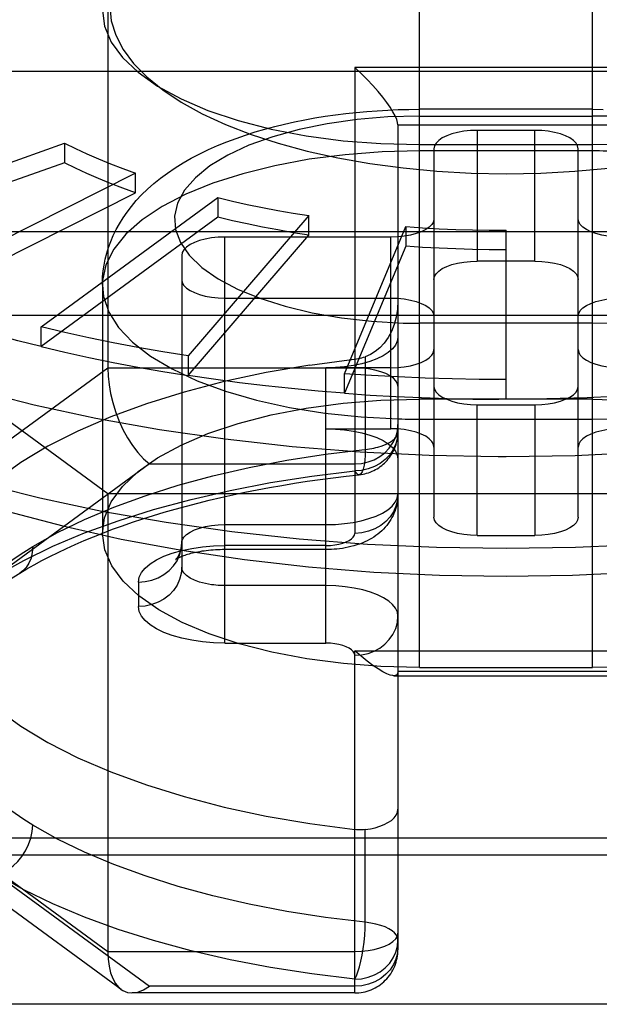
# Model space of a CAD drawing. Header units: inches. Extents: x 0 to 198, y 0 to 128.
# Tile 42 of 102: x 45.604 to 45.763, y 89.139 to 89.408. Entities that reach past the tile are written whole.
import ezdxf

# ---------------------------------------------------------------- set-up
doc = ezdxf.new("R2010")
doc.units = ezdxf.units.IN
doc.header["$LTSCALE"] = 10.8720930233
doc.header["$MEASUREMENT"] = 0
doc.linetypes.add('HIDDEN', pattern=[0.2, 0.1, -0.1])
doc.layers.get('0').update_dxf_attribs({"linetype": 'CONTINUOUS'})
doc.layers.add('DEFAULT_2', color=8, linetype='HIDDEN')

msp = doc.modelspace()

# ---------------------------------------------------------------- linework, layer by layer
at = {"color": 3, "linetype": 'Continuous'}
msp.add_line((41.3727865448, 89.3940006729), (89.8527865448, 89.3940006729), dxfattribs=at)
at = {"layer": 'DEFAULT_2', "color": 8, "linetype": 'HIDDEN'}
for p, q in [((45.7136133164, 89.231245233), (45.7136133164, 89.53022574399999)), ((45.7608574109, 89.231245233), (45.7608574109, 89.53022574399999)), ((45.6285070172, 89.43787638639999), (45.6285070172, 89.3129914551)), ((45.6959282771, 89.3950586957), (45.6959282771, 89.2678589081)), ((45.7786054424, 89.3950586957), (45.6959282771, 89.3950586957)), ((45.7608574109, 89.3836151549), (45.7136133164, 89.3836151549)), ((45.7136150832, 89.38177082), (45.7608375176, 89.3817708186)), ((45.76533293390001, 89.3817074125), (45.7608375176, 89.3817708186)), ((45.7077393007, 89.37936271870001), (45.7077393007, 89.15423061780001)), ((45.7077393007, 89.37936271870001), (45.7667944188, 89.37936271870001)), ((45.729392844, 89.3778605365), (45.729392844, 89.3421791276)), ((45.7451408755, 89.3778605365), (45.729392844, 89.3778605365)), ((45.7451408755, 89.3421791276), (45.7451408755, 89.3778605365)), ((45.5427398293, 89.3481559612), (45.6166299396, 89.3743587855)), ((45.6166299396, 89.3743587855), (45.6166299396, 89.3690065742)), ((45.7136133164, 89.37397086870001), (45.7608574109, 89.37397086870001)), ((45.7175818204, 89.37286898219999), (45.7175818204, 89.27229736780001)), ((45.7569518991, 89.27229736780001), (45.7569518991, 89.37286898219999)), ((45.6166299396, 89.3690065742), (45.542739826, 89.3428037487)), ((45.6360404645, 89.3661555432), (45.5740393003, 89.3349282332)), ((45.6360404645, 89.3608033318), (45.6360404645, 89.3661555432)), ((45.5740392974, 89.3295760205), (45.6360404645, 89.3608033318)), ((45.6285070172, 89.2786527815), (45.5197471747, 89.3582645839)), ((45.610298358, 89.324198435), (45.65852670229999, 89.3595014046)), ((45.65852670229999, 89.3595014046), (45.65852670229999, 89.3541491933)), ((45.6834054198, 89.3545985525), (45.65041528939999, 89.316292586)), ((45.6834054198, 89.34924634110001), (45.6834054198, 89.3545985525)), ((45.65852670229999, 89.3541491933), (45.6102983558, 89.31884622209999)), ((45.6931711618, 89.3114509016), (45.70992069, 89.3515959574)), ((45.70992069, 89.3515959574), (45.70992069, 89.3462437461)), ((45.8966841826, 89.3502106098), (45.5777865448, 89.3502106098)), ((45.6504152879, 89.310940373), (45.6834054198, 89.34924634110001)), ((45.7372668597, 89.3044682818), (45.7372668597, 89.3505848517)), ((45.6604952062, 89.23790954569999), (45.6604952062, 89.34874313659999)), ((45.7057707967, 89.34874313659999), (45.6604952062, 89.34874313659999)), ((45.70992069, 89.3462437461), (45.6931711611, 89.3060986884)), ((45.7057707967, 89.2964232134), (45.7057707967, 89.34874313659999)), ((45.6486841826, 89.3437515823), (45.6486841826, 89.258597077)), ((45.7451408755, 89.3421791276), (45.729392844, 89.3421791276)), ((45.6269991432, 89.3356446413), (45.6269991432, 89.2678499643)), ((45.6604952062, 89.3321046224), (45.7057707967, 89.3321046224)), ((45.4237889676, 89.32738302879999), (46.05068175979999, 89.32738302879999)), ((45.7091377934, 89.325263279), (45.71363320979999, 89.32519987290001)), ((45.7608556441, 89.32519987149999), (45.71363320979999, 89.32519987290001)), ((45.6102983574, 89.3188462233), (45.6102983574, 89.32419843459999)), ((45.65041528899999, 89.3162925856), (45.65041528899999, 89.3109403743)), ((45.6988124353, 89.3160837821), (45.6988124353, 89.2907827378)), ((45.6285070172, 89.3129914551), (45.5197471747, 89.23337965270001)), ((45.6959282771, 89.3129914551), (45.6285070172, 89.3129914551)), ((45.6880542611, 89.23790954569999), (45.6880542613, 89.3130617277)), ((45.7057707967, 89.3130617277), (45.6880542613, 89.3130617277)), ((45.6931711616, 89.3060986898), (45.6931711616, 89.3114509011)), ((45.7608574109, 89.3044546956), (45.7136133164, 89.3044546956)), ((45.729392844, 89.2673058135), (45.729392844, 89.30298722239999)), ((45.729392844, 89.30298722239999), (45.7451408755, 89.30298722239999)), ((45.7451408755, 89.30298722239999), (45.7451408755, 89.2673058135)), ((45.6880542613, 89.2964232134), (45.7057707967, 89.2964232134)), ((45.7372668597, 89.28877230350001), (45.73515168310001, 89.2887758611)), ((45.63987218, 89.2868314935), (45.5982879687, 89.25639200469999)), ((45.63987218, 89.2868314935), (45.6959282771, 89.2868314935)), ((45.6285070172, 89.2786527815), (45.6285070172, 89.1537678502)), ((45.84602670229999, 89.2786527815), (45.6285070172, 89.2786527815)), ((45.6604952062, 89.27024403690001), (45.6880542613, 89.27024403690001)), ((45.729392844, 89.2673058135), (45.7451408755, 89.2673058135)), ((45.6880542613, 89.2634245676), (45.6604952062, 89.2634245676)), ((45.68805417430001, 89.2645311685), (45.6604964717, 89.2645311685)), ((45.636873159, 89.25454752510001), (45.636873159, 89.2478931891)), ((45.6880542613, 89.2536055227), (45.6604952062, 89.2536055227)), ((45.6604964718, 89.23790954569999), (45.68805417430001, 89.23790954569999)), ((45.5197471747, 89.23337965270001), (45.6285070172, 89.1537678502)), ((45.6959282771, 89.14240206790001), (45.6959282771, 89.2358350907)), ((45.6959282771, 89.2358350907), (45.7786054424, 89.2358350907)), ((45.7136133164, 89.231245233), (45.7608574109, 89.231245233)), ((45.7065797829, 89.2290156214), (45.7679539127, 89.2290156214)), ((45.7667944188, 89.2301222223), (45.7077393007, 89.2301222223)), ((45.6320948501, 89.1433847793), (45.5270003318, 89.22031357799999)), ((45.6988124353, 89.161704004), (45.6988124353, 89.1870050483)), ((46.05068175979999, 89.1846573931), (45.4237889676, 89.1846573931)), ((45.409271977, 89.18007027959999), (46.0651987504, 89.18007027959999)), ((45.5982871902, 89.1746863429), (45.63987218, 89.14424640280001)), ((45.6285070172, 89.1537678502), (45.6959282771, 89.1537678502)), ((45.6959282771, 89.14240206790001), (45.63511292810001, 89.14240206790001)), ((45.6959282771, 89.14424640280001), (45.63987218, 89.14424640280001)), ((46.0651987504, 89.1393113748), (45.409271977, 89.1393113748))]:
    msp.add_line(p, q, dxfattribs=at)
for points in [[(45.6289992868, 89.4117864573), (45.629420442, 89.4077646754), (45.6306540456, 89.4038174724), (45.6326984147, 89.3999317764), (45.6355302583, 89.3961353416), (45.6391368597, 89.39245713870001), (45.6434847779, 89.3889231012), (45.6485527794, 89.38556022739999), (45.65429152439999, 89.3823942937), (45.6606681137, 89.3794524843), (45.667611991, 89.3767575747), (45.6750471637, 89.37434027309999), (45.6829570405, 89.3722039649), (45.6913312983, 89.3703551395), (45.7000751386, 89.36881519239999), (45.70911524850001, 89.3676059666), (45.71837684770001, 89.3667326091), (45.7277483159, 89.36620910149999), (45.7372668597, 89.3660307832)], [(45.7372668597, 89.3660307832), (45.7467255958, 89.3662063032), (45.756049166, 89.3667245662), (45.7652744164, 89.3675895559), (45.7742908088, 89.3687893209), (45.7830251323, 89.370320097), (45.79140225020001, 89.37216130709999), (45.7993268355, 89.37429294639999), (45.8067862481, 89.3767095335), (45.8137631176, 89.3794093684), (45.8201763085, 89.3823611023), (45.8259511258, 89.38554267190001), (45.8310508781, 89.3889245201), (45.8354209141, 89.3924795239), (45.8390404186, 89.3961783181), (45.84187344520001, 89.39999245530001), (45.8439107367, 89.4038920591), (45.845130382, 89.4078475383), (45.84553443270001, 89.4117869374)], [(45.62700511, 89.41057415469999), (45.6275966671, 89.40628468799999), (45.6294439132, 89.4019517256), (45.6324988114, 89.397740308), (45.63674748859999, 89.3937117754), (45.642100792, 89.38992378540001), (45.6484922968, 89.3864427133), (45.6558399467, 89.38330374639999), (45.6640938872, 89.380548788), (45.6730910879, 89.3782240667), (45.6827095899, 89.37638470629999), (45.6927763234, 89.37504592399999), (45.70305085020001, 89.37424551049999), (45.7136133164, 89.37397086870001)], [(45.7608574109, 89.37397086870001), (45.7713877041, 89.3742454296), (45.7816145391, 89.37503757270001), (45.7916112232, 89.3763596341), (45.80115783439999, 89.378174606), (45.8100980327, 89.3804661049), (45.8183143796, 89.3831845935), (45.8256556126, 89.3862871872), (45.8320668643, 89.3897375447), (45.8374702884, 89.3935089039), (45.84178355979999, 89.39752964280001), (45.8449027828, 89.401741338), (45.8468148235, 89.406077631), (45.8474656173, 89.4105770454)], [(45.73515168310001, 89.2887758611), (45.7162473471, 89.28912416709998), (45.6974495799, 89.2900401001), (45.678853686, 89.29151901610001), (45.6605539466, 89.29355341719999), (45.6426431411, 89.2961329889), (45.6252120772, 89.29924465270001), (45.6083491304, 89.3028726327), (45.5921397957, 89.3069985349), (45.5766662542, 89.31160144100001), (45.5620069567, 89.3166580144), (45.5482362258, 89.3221426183), (45.535423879, 89.3280274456), (45.5236348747, 89.3342826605), (45.5129289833, 89.340876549), (45.5033604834, 89.3477756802), (45.4949778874, 89.35494507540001), (45.48782369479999, 89.3623483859), (45.4819341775, 89.369948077), (45.4773391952, 89.3777056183), (45.47406204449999, 89.3855816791), (45.4721193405, 89.3935363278), (45.4715188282, 89.40108227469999)], [(46.0030148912, 89.40108227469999), (46.0022638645, 89.3926446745), (46.000171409, 89.3846968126), (45.99674602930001, 89.3768320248), (45.9920050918, 89.3690901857), (45.9859726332, 89.36151054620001), (45.9786792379, 89.35413153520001), (45.9701618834, 89.3469905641), (45.9604637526, 89.3401238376), (45.9496340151, 89.33356617), (45.9377275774, 89.3273508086), (45.9248048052, 89.32150926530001), (45.9109312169, 89.3160711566), (45.8961771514, 89.31106405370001), (45.8806174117, 89.3065133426), (45.8643308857, 89.30244209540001), (45.8474001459, 89.2988709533), (45.8299110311, 89.2958180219), (45.8119522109, 89.2932987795), (45.7936147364, 89.29132599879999), (45.77499157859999, 89.2899096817), (45.7561771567, 89.28905700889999), (45.7372668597, 89.28877230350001)], [(45.7077393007, 89.37936271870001), (45.7076549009, 89.3800345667), (45.70739948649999, 89.38085943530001), (45.7069720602, 89.38182847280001), (45.7063728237, 89.38293179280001), (45.7056051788, 89.3841592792), (45.70467038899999, 89.38550064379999), (45.7035720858, 89.38694565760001), (45.7023138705, 89.3884789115), (45.70089951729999, 89.3900916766), (45.6993476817, 89.3917460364), (45.697680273, 89.3934027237), (45.6959282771, 89.3950586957)], [(45.6269991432, 89.3356450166), (45.62700474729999, 89.3362401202), (45.62707673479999, 89.3378595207), (45.6272323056, 89.3394808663), (45.62747208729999, 89.3411011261), (45.6277965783, 89.34271741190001), (45.62820609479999, 89.3443266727), (45.628697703, 89.34591675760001), (45.62928089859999, 89.34751283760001), (45.62997390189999, 89.3491452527), (45.6307703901, 89.35078065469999), (45.6316638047, 89.35239803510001), (45.6326560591, 89.3539968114), (45.6337388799, 89.35556182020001), (45.6349333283, 89.35711929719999), (45.6362709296, 89.35869721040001), (45.63773790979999, 89.36026586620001), (45.63932829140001, 89.3618111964), (45.64103710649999, 89.3633236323), (45.6428483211, 89.364787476), (45.6447788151, 89.36621502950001), (45.6468578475, 89.3676224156), (45.6490430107, 89.3689772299), (45.6512845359, 89.37025251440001), (45.6536030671, 89.37146516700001), (45.6560154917, 89.3726257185), (45.6584888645, 89.3737204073), (45.6609839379, 89.374737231), (45.66352039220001, 89.37568955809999), (45.6661135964, 89.376585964), (45.66874386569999, 89.3774220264), (45.6713915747, 89.3781949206), (45.6740670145, 89.3789108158), (45.6767780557, 89.37957380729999), (45.6795157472, 89.3801833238), (45.6822731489, 89.3807395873), (45.6850513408, 89.3812444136), (45.6878500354, 89.3816990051), (45.6906672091, 89.3821040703), (45.6935022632, 89.3824603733), (45.6963510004, 89.3827681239), (45.6992087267, 89.3830275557), (45.7020762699, 89.38323936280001), (45.704954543, 89.38340397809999), (45.7078389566, 89.3835213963), (45.7107262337, 89.3835917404), (45.7136133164, 89.3836151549)], [(45.7136150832, 89.38177082), (45.7049562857, 89.3815294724), (45.6965860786, 89.38084003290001), (45.6884405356, 89.3796908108), (45.6807114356, 89.3781168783), (45.673535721, 89.3761353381), (45.6670139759, 89.3737884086), (45.6612683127, 89.3711069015), (45.6563710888, 89.3681421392), (45.652422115, 89.36493671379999), (45.6494611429, 89.36154762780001), (45.6475594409, 89.3580262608), (45.6467222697, 89.3544320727), (45.6469885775, 89.3508222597), (45.64832856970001, 89.3472549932), (45.6507464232, 89.3437897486), (45.6541791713, 89.34047981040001), (45.6585961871, 89.3373831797), (45.6639046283, 89.3345451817), (45.6700404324, 89.3320190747), (45.6768866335, 89.3298390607), (45.6843496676, 89.3280501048), (45.6922952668, 89.3266731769), (45.7005372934, 89.3257487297), (45.7091377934, 89.325263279)], [(45.7608574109, 89.3836151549), (45.7637433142, 89.3835917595)], [(45.729392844, 89.3778605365), (45.7275151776, 89.3777954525), (45.7257314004, 89.37761460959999), (45.7240224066, 89.37731356), (45.72244551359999, 89.37690564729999), (45.721042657, 89.37639771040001), (45.71984087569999, 89.3758048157), (45.7188758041, 89.375138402), (45.7181635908, 89.37441619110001), (45.7177357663, 89.37366240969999), (45.7175818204, 89.37286898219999)], [(45.7569518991, 89.37286898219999), (45.7567978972, 89.3736625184), (45.7563699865, 89.3744163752), (45.7556576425, 89.37513862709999), (45.7546924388, 89.3758050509), (45.7534905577, 89.37639792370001), (45.7520876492, 89.3769058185), (45.7505107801, 89.3773136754), (45.7488018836, 89.3776146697), (45.7470182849, 89.3777954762), (45.7451408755, 89.3778605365)], [(45.6166299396, 89.3743587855), (45.619626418, 89.3728934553), (45.6227198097, 89.3714667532), (45.6259114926, 89.370078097), (45.6291973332, 89.3687292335), (45.6325731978, 89.3674219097), (45.6360404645, 89.3661555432)], [(45.7136133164, 89.3722493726), (45.7033946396, 89.3719937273), (45.69331869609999, 89.3712303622), (45.6835262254, 89.3699699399), (45.6741540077, 89.3682300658), (45.66533295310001, 89.3660350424), (45.6571862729, 89.3634155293), (45.6498277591, 89.3604081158), (45.6433601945, 89.35705480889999), (45.6378739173, 89.3534024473), (45.6334455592, 89.3495020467), (45.630136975, 89.3454080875), (45.62799437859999, 89.34117775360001), (45.6270476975, 89.33687013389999), (45.6269991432, 89.3356450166)], [(45.7666536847, 89.3721673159), (45.76568874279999, 89.3721923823), (45.7647231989, 89.37221289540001), (45.7637571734, 89.3722288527), (45.7627907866, 89.37224025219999), (45.761824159, 89.3722470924), (45.7136133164, 89.3722493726)], [(45.6360404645, 89.3608033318), (45.6325731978, 89.3620696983), (45.6291973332, 89.3633770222), (45.6259114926, 89.3647258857), (45.6227198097, 89.3661145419), (45.619626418, 89.36754124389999), (45.6166299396, 89.3690065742)], [(45.65852670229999, 89.3595014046), (45.6625283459, 89.3585575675), (45.6665897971, 89.3576640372), (45.6707128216, 89.3568204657), (45.6748921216, 89.356027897), (45.67912239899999, 89.35528737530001), (45.6834054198, 89.3545985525)], [(45.6834054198, 89.34924634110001), (45.67912239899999, 89.3499351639), (45.6748921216, 89.3506756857), (45.6707128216, 89.3514682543), (45.6665897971, 89.3523118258), (45.6625283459, 89.35320535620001), (45.65852670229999, 89.3541491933)], [(45.7175818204, 89.3537346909), (45.71742781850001, 89.35294115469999), (45.71699990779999, 89.3521872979), (45.7162875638, 89.351465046), (45.7153223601, 89.35079862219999), (45.7141204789, 89.3502057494), (45.7127175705, 89.3496978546), (45.7111407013, 89.3492899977), (45.7094318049, 89.3489890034), (45.7076482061, 89.34880819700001), (45.7057707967, 89.34874313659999)], [(45.70992069, 89.3515959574), (45.7144448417, 89.351287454), (45.7189844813, 89.3510348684), (45.7235415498, 89.3508381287), (45.7281102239, 89.3506974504), (45.7326846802, 89.35061304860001), (45.7372668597, 89.3505848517)], [(45.76876292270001, 89.34874313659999), (45.7668852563, 89.34880822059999), (45.7651014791, 89.3489890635), (45.7633924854, 89.3492901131), (45.7618155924, 89.3496980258), (45.7604127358, 89.3502059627), (45.7592109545, 89.3507988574), (45.7582458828, 89.35146527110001), (45.7575336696, 89.352187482), (45.757105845, 89.3529412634), (45.7569518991, 89.3537346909)], [(45.6604952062, 89.34874313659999), (45.6586175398, 89.34867805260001), (45.6568337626, 89.3484972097), (45.6551247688, 89.3481961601), (45.6535478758, 89.3477882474), (45.6521450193, 89.3472803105), (45.6509432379, 89.3466874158), (45.6499781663, 89.34602100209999), (45.64926595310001, 89.34529879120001), (45.6488381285, 89.3445450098), (45.6486841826, 89.3437515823)], [(45.7372668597, 89.34523264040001), (45.7326846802, 89.34526083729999), (45.7281102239, 89.345345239), (45.7235415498, 89.3454859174), (45.7189844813, 89.34568265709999), (45.7144448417, 89.34593524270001), (45.70992069, 89.3462437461)], [(45.7175818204, 89.3371875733), (45.71773582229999, 89.3379811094), (45.7181637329, 89.33873496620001), (45.718876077, 89.3394572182), (45.7198412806, 89.34012364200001), (45.7210431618, 89.3407165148), (45.72244607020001, 89.3412244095), (45.72402293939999, 89.3416322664), (45.7257318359, 89.3419332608), (45.7275154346, 89.34211406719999), (45.729392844, 89.3421791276)], [(45.7451408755, 89.3421791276), (45.7470185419, 89.3421140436), (45.7488023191, 89.3419332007), (45.7505113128, 89.3416321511), (45.7520882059, 89.3412242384), (45.75349106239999, 89.3407163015), (45.7546928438, 89.3401234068), (45.7556579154, 89.3394569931), (45.7563701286, 89.33873478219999), (45.7567979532, 89.3379810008), (45.7569518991, 89.3371875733)], [(45.6269991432, 89.3356446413), (45.62731015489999, 89.3325453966), (45.6287780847, 89.32826394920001), (45.6314309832, 89.3240855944), (45.6352317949, 89.3200686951), (45.6401274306, 89.31626935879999), (45.64604950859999, 89.3127406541), (45.6529153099, 89.3095318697), (45.6606289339, 89.3066878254), (45.6690826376, 89.3042482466), (45.67815834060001, 89.3022472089), (45.6877292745, 89.30071266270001), (45.6976617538, 89.29966604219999), (45.70781704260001, 89.2991219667)], [(45.6486841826, 89.3370961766), (45.6488381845, 89.3363026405), (45.6492660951, 89.3355487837), (45.6499784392, 89.3348265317), (45.6509436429, 89.3341601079), (45.652145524, 89.3335672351), (45.6535484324, 89.33305934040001), (45.6551253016, 89.3326514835), (45.65683419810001, 89.3323504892), (45.6586177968, 89.3321696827), (45.6604952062, 89.3321046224)], [(45.7608574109, 89.29903991), (45.7710760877, 89.2992955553), (45.7811520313, 89.3000589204), (45.79094450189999, 89.3013193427), (45.8003167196, 89.3030592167), (45.80913777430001, 89.3052542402), (45.8172844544, 89.3078737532), (45.8246429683, 89.3108811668), (45.8311105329, 89.31423447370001), (45.83659681, 89.3178868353), (45.8410251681, 89.3217872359), (45.8443337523, 89.3258811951), (45.8464763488, 89.33011152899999), (45.8474230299, 89.33441914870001), (45.8474715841, 89.335644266)], [(45.7077393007, 89.33130459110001), (45.707616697, 89.3290429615), (45.70726138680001, 89.32688484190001), (45.7066956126, 89.3248541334), (45.7059416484, 89.32298071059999), (45.7050207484, 89.32128744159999), (45.7039606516, 89.3197972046), (45.7027932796, 89.31853224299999), (45.7015350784, 89.3174897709), (45.7001993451, 89.31667179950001), (45.6988125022, 89.3160838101)], [(45.7057707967, 89.3321046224), (45.70764846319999, 89.3320395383), (45.7094322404, 89.33185869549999), (45.7111412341, 89.3315576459), (45.7127181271, 89.3311497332), (45.7141209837, 89.33064179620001), (45.715322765, 89.33004890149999), (45.7162878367, 89.3293824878), (45.7170000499, 89.32866027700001), (45.71742787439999, 89.32790649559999), (45.7175818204, 89.32711306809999)], [(45.7569518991, 89.32711306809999), (45.757105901, 89.3279066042), (45.7575338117, 89.328660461), (45.7582461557, 89.32938271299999), (45.7592113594, 89.3300491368), (45.7604132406, 89.33064200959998), (45.761816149, 89.3311499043), (45.7633930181, 89.3315577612), (45.7651019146, 89.3318587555), (45.7668855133, 89.332039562), (45.76876292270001, 89.3321046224)], [(45.6102983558, 89.31884622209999), (45.6039532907, 89.3204469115), (45.59772623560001, 89.3221234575), (45.5916146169, 89.3238766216), (45.5856261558, 89.3257041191), (45.579768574, 89.3276036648), (45.5740392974, 89.3295760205)], [(45.7608556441, 89.32519987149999), (45.7695144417, 89.3254412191)], [(45.65041528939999, 89.316292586), (45.6435089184, 89.31740331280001), (45.6366875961, 89.318597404), (45.6299484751, 89.319875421), (45.6233000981, 89.32123568), (45.6167510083, 89.3226764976), (45.610298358, 89.324198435)], [(45.7077393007, 89.3213809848), (45.7075638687, 89.32028228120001), (45.70706488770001, 89.31922208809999), (45.7062335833, 89.3181921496), (45.7050962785, 89.3172172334), (45.7036662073, 89.3163150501), (45.7019738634, 89.3154985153), (45.70004182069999, 89.3147832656), (45.6979070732, 89.3141788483), (45.6956001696, 89.313698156), (45.69316302, 89.3133467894), (45.6906542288, 89.31313588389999), (45.6880542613, 89.3130617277)], [(45.610298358, 89.3188462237), (45.61674826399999, 89.3173248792), (45.6233001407, 89.31588345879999), (45.62994844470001, 89.31452318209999), (45.6366875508, 89.3132452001), (45.643511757, 89.3120505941), (45.65041528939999, 89.3109403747)], [(45.7057707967, 89.3130617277), (45.70764846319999, 89.3131268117), (45.7094322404, 89.31330765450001), (45.7111412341, 89.3136087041), (45.7127181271, 89.3140166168), (45.7141209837, 89.3145245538), (45.715322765, 89.3151174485), (45.7162878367, 89.31578386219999), (45.7170000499, 89.316506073), (45.71742787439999, 89.3172598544), (45.7175818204, 89.3180532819)], [(45.7569518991, 89.3180532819), (45.757105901, 89.3172597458), (45.7575338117, 89.316505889), (45.7582461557, 89.31578363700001), (45.7592113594, 89.3151172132), (45.7604132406, 89.31452434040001), (45.761816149, 89.31401644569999), (45.7633930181, 89.3136085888), (45.7651019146, 89.3133075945), (45.7668855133, 89.31312678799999), (45.76876292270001, 89.3130617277)], [(45.6836251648, 89.3137928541), (45.6964127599, 89.31550476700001), (45.6968961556, 89.3155862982), (45.69737884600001, 89.315685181), (45.6978596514, 89.31580116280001), (45.6983373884, 89.3159339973), (45.6988124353, 89.3160837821)], [(45.519142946, 89.3119508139), (45.5245246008, 89.30880043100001), (45.536427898, 89.3025578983), (45.5493546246, 89.2966901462), (45.5632389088, 89.29122707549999), (45.5780099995, 89.28619652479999), (45.5935926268, 89.2816241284), (45.6099073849, 89.27753318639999), (45.62687113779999, 89.27394454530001), (45.6443974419, 89.27087649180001), (45.66239698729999, 89.2683446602), (45.6807780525, 89.26636195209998), (45.6994469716, 89.2649384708), (45.7183086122, 89.26408147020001), (45.7372668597, 89.2637953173)], [(45.6836251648, 89.3137928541), (45.6717642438, 89.31174402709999), (45.6603092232, 89.3092850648), (45.6493689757, 89.3064428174), (45.6390198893, 89.3032329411), (45.6293231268, 89.29968006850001), (45.6203481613, 89.2958045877), (45.6121464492, 89.291634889), (45.6047791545, 89.2871956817), (45.5982866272, 89.2825183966), (45.5927201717, 89.27763147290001), (45.5881080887, 89.27256859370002), (45.5844905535, 89.2673611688), (45.58188324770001, 89.2620444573), (45.580318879, 89.2566699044), (45.57978654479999, 89.2512203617)], [(45.6285070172, 89.3129914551), (45.6285894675, 89.3107785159), (45.6288412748, 89.3084508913), (45.62926287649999, 89.3060432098), (45.6298529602, 89.3035841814), (45.6306133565, 89.3011067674), (45.6315350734, 89.2986506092), (45.6326141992, 89.29625862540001), (45.6338373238, 89.2939716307), (45.6351982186, 89.29183353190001), (45.6366714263, 89.2898965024), (45.6382259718, 89.2882115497), (45.63987218, 89.2868314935)], [(45.7372668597, 89.3098204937), (45.72987809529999, 89.3098659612), (45.7225017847, 89.310002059), (45.7151347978, 89.31022890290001), (45.70778652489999, 89.3105461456), (45.7004663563, 89.3109534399), (45.6931711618, 89.3114509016)], [(45.7077393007, 89.3079999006), (45.7075925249, 89.30878437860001), (45.7071649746, 89.3095374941), (45.70648588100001, 89.3102376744), (45.7055665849, 89.3108849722), (45.7044040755, 89.31147620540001), (45.70302201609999, 89.311990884), (45.7014428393, 89.31241398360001), (45.6997042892, 89.3127294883), (45.69785113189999, 89.3129248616), (45.6959282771, 89.3129914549)], [(45.7372668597, 89.2637953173), (45.7562251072, 89.26408147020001), (45.7750867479, 89.2649384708), (45.793755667, 89.26636195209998), (45.8121367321, 89.2683446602), (45.8301362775, 89.27087649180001), (45.8476625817, 89.27394454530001), (45.8646263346, 89.27753318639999), (45.88094109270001, 89.2816241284), (45.8965237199, 89.28619652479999), (45.9112948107, 89.29122707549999), (45.9251790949, 89.2966901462), (45.9381058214, 89.3025578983), (45.95000911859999, 89.30880043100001), (45.95539077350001, 89.3119508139)], [(45.6931711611, 89.3060986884), (45.6859133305, 89.30668570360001), (45.6787050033, 89.3073610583), (45.6715431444, 89.30812509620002), (45.6644368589, 89.3089767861), (45.6573952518, 89.30991509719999), (45.6504152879, 89.310940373)], [(45.6931711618, 89.3060986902), (45.70013002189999, 89.3056221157), (45.707117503, 89.3052273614), (45.7141282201, 89.3049147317), (45.7211567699, 89.3046844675), (45.7281977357, 89.30453674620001), (45.735245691, 89.30447168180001)], [(45.7175818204, 89.3079787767), (45.71773582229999, 89.30718524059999), (45.7181637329, 89.30643138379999), (45.718876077, 89.3057091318), (45.7198412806, 89.30504270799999), (45.7210431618, 89.3044498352), (45.72244607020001, 89.3039419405), (45.72402293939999, 89.30353408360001), (45.7257318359, 89.30323308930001), (45.7275154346, 89.30305228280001), (45.729392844, 89.30298722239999)], [(45.78136255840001, 89.3060986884), (45.7740673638, 89.3056012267), (45.766747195, 89.3051939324), (45.759398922, 89.3048766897), (45.752031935, 89.3046498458), (45.7446556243, 89.30451374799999), (45.7372668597, 89.30446828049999)], [(45.7451408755, 89.30298722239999), (45.7470185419, 89.30305230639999), (45.7488023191, 89.3032331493), (45.7505113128, 89.3035341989), (45.7520882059, 89.3039421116), (45.75349106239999, 89.3044500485), (45.7546928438, 89.3050429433), (45.7556579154, 89.30570935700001), (45.7563701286, 89.3064315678), (45.7567979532, 89.3071853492), (45.7569518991, 89.3079787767)], [(45.62700511, 89.26785140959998), (45.6275966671, 89.27214087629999), (45.6294439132, 89.27647383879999), (45.6324988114, 89.28068525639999), (45.63674748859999, 89.284713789), (45.642100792, 89.2885017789), (45.6484922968, 89.2919828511), (45.6558399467, 89.29512181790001), (45.6640938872, 89.29787677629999), (45.6730910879, 89.3002014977), (45.6827095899, 89.3020408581), (45.6927763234, 89.30337964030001), (45.70305085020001, 89.3041800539), (45.7136133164, 89.3044546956)], [(45.7608574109, 89.3044546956), (45.7713877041, 89.30418013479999), (45.7816145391, 89.3033879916), (45.7916112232, 89.3020659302), (45.80115783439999, 89.3002509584), (45.8100980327, 89.2979594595), (45.8183143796, 89.2952409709), (45.8256556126, 89.29213837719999), (45.8320668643, 89.28868801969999), (45.8374702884, 89.28491666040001), (45.84178355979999, 89.28089592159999), (45.8449027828, 89.2766842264), (45.8468148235, 89.2723479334), (45.8474656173, 89.267848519)], [(45.5389400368, 89.29993087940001), (45.5481854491, 89.2946818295), (45.55994873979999, 89.28889352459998), (45.5727013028, 89.28348974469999), (45.5863867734, 89.2785025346), (45.60090810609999, 89.2739597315), (45.6161673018, 89.2698961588), (45.6321108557, 89.26632290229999), (45.6486929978, 89.26325570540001), (45.6657925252, 89.26071541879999), (45.6833102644, 89.2587259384), (45.7011343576, 89.2572938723), (45.719101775, 89.25643561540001), (45.7372668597, 89.25614570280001)], [(45.70781704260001, 89.2991219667), (45.7087819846, 89.2990969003), (45.7097475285, 89.29907638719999), (45.71071355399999, 89.2990604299), (45.71167994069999, 89.29904903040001), (45.7126465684, 89.2990421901), (45.7608574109, 89.29903991)], [(45.7372668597, 89.25614570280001), (45.7553949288, 89.2564346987), (45.7733211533, 89.2572888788), (45.7910971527, 89.25871347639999), (45.808568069, 89.26069279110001), (45.8256282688, 89.26322014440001), (45.8421816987, 89.2662737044), (45.8581126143, 89.2698339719), (45.8733744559, 89.2738872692), (45.8879181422, 89.27842568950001), (45.9016354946, 89.2834124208), (45.9144222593, 89.2888198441), (45.9262175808, 89.29461247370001), (45.9355963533, 89.2999323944)], [(45.6880542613, 89.2964232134), (45.6906540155, 89.29634907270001), (45.6931626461, 89.2961381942), (45.6955996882, 89.2957868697), (45.6979065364, 89.295306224), (45.70004128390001, 89.29470184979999), (45.70197337, 89.2939866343), (45.7036657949, 89.2931701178), (45.7050959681, 89.2922679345), (45.706233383, 89.2912929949), (45.7070647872, 89.29026301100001), (45.7075638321, 89.28920275), (45.7077393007, 89.28810395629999)], [(45.6959282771, 89.2868314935), (45.6977845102, 89.2869645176), (45.6995665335, 89.28735200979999), (45.70122330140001, 89.28796747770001), (45.7027549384, 89.28880064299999), (45.7041539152, 89.28985423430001), (45.70537174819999, 89.2911068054), (45.7063728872, 89.2925380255), (45.70711943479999, 89.294113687), (45.7075817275, 89.29579321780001), (45.7077393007, 89.2975359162)], [(45.7077393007, 89.295623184), (45.707594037, 89.2939494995), (45.7071617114, 89.2923166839), (45.7064527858, 89.2907649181), (45.7054846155, 89.2893325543), (45.7042809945, 89.28805497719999), (45.7028715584, 89.28696374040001), (45.70129106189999, 89.2860857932), (45.699578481, 89.2854427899), (45.6977760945, 89.2850505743), (45.6959282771, 89.28491876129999)], [(45.69717813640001, 89.28387847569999), (45.6976887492, 89.2839440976), (45.6981948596, 89.2840316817), (45.698694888, 89.28414075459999), (45.6991914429, 89.28427188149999), (45.6996887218, 89.28442678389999), (45.7001797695, 89.2846038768), (45.7006589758, 89.2848009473), (45.7011279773, 89.2850183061), (45.70158707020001, 89.2852560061), (45.7020345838, 89.28551312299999), (45.7024694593, 89.2857888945), (45.7028905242, 89.28608235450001), (45.7032958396, 89.28639175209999), (45.7036870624, 89.2867180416), (45.7040663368, 89.2870632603), (45.7044292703, 89.2874235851), (45.7047713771, 89.2877937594), (45.70509696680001, 89.28817768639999), (45.7054098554, 89.2885804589), (45.7057045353, 89.2889955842), (45.70597630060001, 89.2894153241), (45.7062296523, 89.2898454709), (45.706467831, 89.29029232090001), (45.7066866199, 89.29074892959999), (45.7068831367, 89.2912082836), (45.7070597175, 89.29167459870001), (45.70721742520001, 89.2921510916), (45.7073549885, 89.2926347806), (45.7074719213, 89.29312427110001), (45.70756774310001, 89.29361741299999), (45.7076419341, 89.29410973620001), (45.7076954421, 89.29460627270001), (45.7077282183, 89.2951116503), (45.7077393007, 89.29562318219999)], [(45.7022105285, 89.29139628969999), (45.7034198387, 89.2917642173), (45.7045099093, 89.29219356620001), (45.7054633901, 89.2926775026), (45.7062651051, 89.2932083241), (45.7069022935, 89.2937775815), (45.7073648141, 89.2943762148), (45.7076453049, 89.2949946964), (45.7077393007, 89.29562318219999)], [(45.7175818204, 89.2914316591), (45.71742781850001, 89.2922251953), (45.71699990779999, 89.2929790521), (45.7162875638, 89.293701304), (45.7153223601, 89.29436772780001), (45.7141204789, 89.29496060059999), (45.7127175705, 89.29546849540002), (45.7111407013, 89.2958763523), (45.7094318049, 89.2961773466), (45.7076482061, 89.29635815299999), (45.7057707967, 89.2964232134)], [(45.76876292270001, 89.2964232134), (45.7668852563, 89.2963581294), (45.7651014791, 89.2961772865), (45.7633924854, 89.2958762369), (45.7618155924, 89.2954683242), (45.7604127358, 89.2949603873), (45.7592109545, 89.2943674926), (45.7582458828, 89.2937010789), (45.7575336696, 89.29297886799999), (45.757105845, 89.2922250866), (45.7569518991, 89.2914316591)], [(45.6879802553, 89.28945395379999), (45.699407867, 89.2908531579), (45.6999937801, 89.29093665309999), (45.70056857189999, 89.29103299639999), (45.7011306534, 89.2911419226), (45.7016784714, 89.2912631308), (45.7022105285, 89.29139628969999)], [(45.6988123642, 89.29078273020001), (45.6987768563, 89.2891677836), (45.698671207, 89.28771179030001), (45.6984980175, 89.2864506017), (45.6982615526, 89.2854152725), (45.6979676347, 89.2846312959), (45.697623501, 89.284117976), (45.6972376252, 89.2838879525), (45.69717813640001, 89.28387847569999)], [(45.6079841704, 89.26425421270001), (45.6147521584, 89.2680625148), (45.6221486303, 89.27165830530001), (45.6301356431, 89.275023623), (45.6386722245, 89.2781397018), (45.6477145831, 89.2809890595), (45.6572163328, 89.28355757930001), (45.6671287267, 89.28583208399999), (45.6774009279, 89.2878009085), (45.6879802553, 89.28945395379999)], [(45.5982879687, 89.25639200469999), (45.60558402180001, 89.26050090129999), (45.6135142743, 89.2643597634), (45.6221014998, 89.2679775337), (45.6312773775, 89.27132738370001), (45.640999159, 89.2743899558), (45.6512129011, 89.2771517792), (45.6618697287, 89.2795962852), (45.6729116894, 89.28171341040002), (45.6842552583, 89.28348562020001), (45.6959282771, 89.2849187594)], [(45.69717813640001, 89.28387847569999), (45.69681950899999, 89.2839468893), (45.6963794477, 89.2842933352), (45.6959282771, 89.2849187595)], [(45.6044210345, 89.25700257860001), (45.6063695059, 89.2581591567), (45.60839131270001, 89.2593051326), (45.6104857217, 89.2604393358), (45.612652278, 89.26156079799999), (45.6148906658, 89.26266864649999), (45.6171996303, 89.2637615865), (45.61957807, 89.26483847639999), (45.6220248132, 89.2658982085), (45.6245386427, 89.26693971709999), (45.6271182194, 89.26796194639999), (45.62976215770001, 89.2689638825), (45.6324690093, 89.2699445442), (45.6352372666, 89.27090298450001), (45.6380653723, 89.27183829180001), (45.64095171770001, 89.2727495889), (45.643894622, 89.273636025), (45.6468923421, 89.27449678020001), (45.6499431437, 89.2753310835), (45.6530452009, 89.27613818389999), (45.65619676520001, 89.2769173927), (45.6593960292, 89.2776680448), (45.6626411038, 89.27838949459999), (45.6659300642, 89.27908112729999), (45.6692609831, 89.27974236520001), (45.6726318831, 89.2803726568), (45.6760407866, 89.2809714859), (45.6794856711, 89.2815383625), (45.682964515, 89.28207283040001), (45.6864752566, 89.28257445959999), (45.6900158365, 89.2830428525), (45.693584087, 89.28347762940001), (45.69717813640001, 89.28387847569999)], [(45.7077393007, 89.2785632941), (45.70772620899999, 89.2779751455), (45.70768688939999, 89.2773872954), (45.7076216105, 89.27680304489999), (45.7075295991, 89.2762173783), (45.7074085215, 89.27562316), (45.70725935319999, 89.2750309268), (45.7070848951, 89.2744511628), (45.7068828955, 89.2738757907), (45.7066495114, 89.27329726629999), (45.7063878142, 89.2727261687), (45.7061029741, 89.27217305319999), (45.7057901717, 89.2716281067), (45.7054420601, 89.271081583), (45.705065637, 89.2705471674), (45.70467021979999, 89.2700371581), (45.7042482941, 89.2695409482), (45.70379192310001, 89.2690510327), (45.7033059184, 89.2685746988), (45.7027914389, 89.26811419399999), (45.7022534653, 89.26767431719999), (45.7016982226, 89.2672593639), (45.70112565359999, 89.266868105), (45.70053887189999, 89.2665014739), (45.699933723, 89.2661559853), (45.6993080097, 89.2658301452), (45.6986559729, 89.2655213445), (45.6979697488, 89.26522715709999), (45.6972499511, 89.2649495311), (45.6964874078, 89.26468703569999), (45.6957022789, 89.2644479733), (45.6949116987, 89.2642367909), (45.6941204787, 89.26405304), (45.6933420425, 89.26389753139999), (45.6925706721, 89.2637668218), (45.6918053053, 89.26365907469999), (45.6910458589, 89.2635729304), (45.6902926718, 89.26350728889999), (45.689543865, 89.2634610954), (45.6887974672, 89.26343364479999), (45.6880542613, 89.2634245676)], [(45.6880542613, 89.27024403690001), (45.6906395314, 89.2703160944), (45.6931376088, 89.27052620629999), (45.695494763, 89.2708612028), (45.6977235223, 89.2713168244), (45.6998280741, 89.2718961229), (45.7017599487, 89.2725917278), (45.70348708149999, 89.27339889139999), (45.704962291, 89.2743030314), (45.7061470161, 89.2752855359), (45.7070193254, 89.2763339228), (45.7075568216, 89.27743316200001), (45.7077393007, 89.2785632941)], [(45.7077393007, 89.2785632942), (45.7075925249, 89.2768809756), (45.7071649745, 89.2752659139), (45.70648588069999, 89.2737643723), (45.7055665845, 89.2723762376), (45.7044040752, 89.27110833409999), (45.7030220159, 89.2700046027), (45.7014428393, 89.2690972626), (45.6997042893, 89.2684206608), (45.6978511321, 89.26800168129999), (45.6959282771, 89.2678588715)], [(45.729392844, 89.2673058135), (45.7275151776, 89.2673708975), (45.7257314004, 89.26755174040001), (45.7240224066, 89.26785279), (45.72244551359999, 89.2682607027), (45.721042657, 89.2687686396), (45.71984087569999, 89.2693615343), (45.7188758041, 89.27002794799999), (45.7181635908, 89.2707501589), (45.7177357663, 89.27150394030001), (45.7175818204, 89.27229736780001)], [(45.7569518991, 89.27229736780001), (45.7567978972, 89.2715038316), (45.7563699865, 89.2707499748), (45.7556576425, 89.27002772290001), (45.7546924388, 89.2693612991), (45.7534905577, 89.26876842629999), (45.7520876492, 89.26826053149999), (45.7505107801, 89.2678526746), (45.7488018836, 89.2675516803), (45.7470182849, 89.26737087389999), (45.7451408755, 89.2673058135)], [(45.64926225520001, 89.2667949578), (45.6499715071, 89.2675186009), (45.6509398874, 89.26818644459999), (45.6521435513, 89.26878204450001), (45.6535528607, 89.2692907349), (45.6551331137, 89.26969999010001), (45.6568453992, 89.2699997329), (45.658647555, 89.2701825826), (45.6604952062, 89.27024403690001)], [(45.7136133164, 89.231245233), (45.70308302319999, 89.23151979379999), (45.6928561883, 89.232311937), (45.6828595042, 89.2336339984), (45.673312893, 89.23544897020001), (45.66437269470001, 89.2377404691), (45.6561563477, 89.2404589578), (45.64881511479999, 89.24356155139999), (45.64240386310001, 89.24701190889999), (45.637000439, 89.2507832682), (45.6326871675, 89.254804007), (45.6295679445, 89.25901570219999), (45.62765590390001, 89.26335199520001), (45.62700511, 89.26785140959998)], [(45.6486841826, 89.2652524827), (45.6487003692, 89.26551372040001), (45.6487488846, 89.2657742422), (45.6488295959, 89.2660333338), (45.6489422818, 89.2662902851), (45.6490866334, 89.26654439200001), (45.64926225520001, 89.2667949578)], [(45.68805417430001, 89.2645311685), (45.6893060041, 89.2645745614), (45.6904952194, 89.26469512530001), (45.691634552, 89.2648958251), (45.6926858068, 89.265167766), (45.6936210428, 89.2655063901), (45.694422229, 89.2659016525), (45.6950656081, 89.2663459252), (45.69554041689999, 89.2668274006), (45.695825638, 89.26732993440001), (45.6959282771, 89.2678589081)], [(45.8474656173, 89.267848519), (45.8468740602, 89.2635590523), (45.8450268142, 89.2592260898), (45.84197191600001, 89.25501467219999), (45.8377232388, 89.25098613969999), (45.83236993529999, 89.2471981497), (45.8259784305, 89.2437170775), (45.8186307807, 89.2405781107), (45.81037684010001, 89.2378231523), (45.8013796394, 89.2354984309), (45.79176113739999, 89.2336590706), (45.7816944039, 89.2323202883), (45.7714198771, 89.2315198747), (45.7608574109, 89.231245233)], [(45.5947504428, 89.254567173), (45.596684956, 89.2562496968), (45.5987301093, 89.2579067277), (45.6008843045, 89.2595369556), (45.6031458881, 89.2611391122), (45.6055131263, 89.26271194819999), (45.6079841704, 89.26425421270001)], [(45.6079841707, 89.2642462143), (45.6078640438, 89.2626017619), (45.60751389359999, 89.2610912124), (45.6069573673, 89.2597539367), (45.606203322, 89.25858705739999), (45.6052485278, 89.257598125), (45.6044210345, 89.25700257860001)], [(45.636873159, 89.25454806), (45.6387208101, 89.2546798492), (45.64052296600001, 89.2550719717), (45.6422352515, 89.2557147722), (45.6438155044, 89.25659242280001), (45.6452248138, 89.25768331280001), (45.6464284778, 89.2589605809), (45.6473968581, 89.2603927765), (45.6481061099, 89.2619446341), (45.6485387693, 89.26357794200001), (45.6486841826, 89.2652524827)], [(45.636873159, 89.25454752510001), (45.6370837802, 89.25586629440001), (45.6376826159, 89.2571387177), (45.6386801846, 89.25837466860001), (45.64004493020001, 89.25954452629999), (45.6417610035, 89.2606271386), (45.64379180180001, 89.2616069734), (45.6461102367, 89.26246526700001), (45.6486719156, 89.2631905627), (45.6514401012, 89.26376738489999), (45.6543647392, 89.26418902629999), (45.6573757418, 89.2644421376), (45.6604964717, 89.2645311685)], [(45.6469897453, 89.2606950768), (45.6469874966, 89.2606933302), (45.6470014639, 89.26070525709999), (45.6470308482, 89.26073177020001), (45.647074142, 89.260773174), (45.6471313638, 89.26083131), (45.647202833, 89.2609087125), (45.64728654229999, 89.2610056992), (45.6473797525, 89.2611215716), (45.6474834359, 89.26126041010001), (45.6475984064, 89.2614273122), (45.6477208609, 89.2616214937), (45.64784682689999, 89.2618413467), (45.6479761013, 89.26209209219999), (45.648107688, 89.2623798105), (45.6482359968, 89.2627020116), (45.6483563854, 89.2630575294), (45.6484642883, 89.2634448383), (45.64855528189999, 89.2638622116), (45.6486247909, 89.26430556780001), (45.6486687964, 89.2647694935), (45.6486841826, 89.2652524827)], [(45.6604952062, 89.2634245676), (45.65983744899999, 89.2634196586), (45.6591817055, 89.2634049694), (45.6585290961, 89.2633805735), (45.6578816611, 89.26334662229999), (45.6572411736, 89.2633033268), (45.6566094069, 89.26325096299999), (45.6559880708, 89.2631898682), (45.6553788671, 89.2631204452), (45.6547835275, 89.26304317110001), (45.65420329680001, 89.2629585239), (45.6536392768, 89.2628670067), (45.6530932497, 89.2627692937), (45.6525667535, 89.26266610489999), (45.6520609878, 89.2625581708), (45.6515771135, 89.26244628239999), (45.65111611, 89.26233125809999), (45.6506789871, 89.2622139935), (45.6502660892, 89.2620952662), (45.6498776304, 89.26197584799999), (45.6495144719, 89.2618567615), (45.6491772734, 89.2617390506), (45.6488659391, 89.2616235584), (45.6485804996, 89.26151120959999), (45.6483206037, 89.2614028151), (45.6480858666, 89.2612991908), (45.6478759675, 89.26120120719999), (45.6476906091, 89.2611097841), (45.6475287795, 89.26102550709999), (45.6473894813, 89.2609489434), (45.6472723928, 89.2608810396), (45.6471771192, 89.260822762), (45.647102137, 89.260774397), (45.6470461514, 89.2607363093), (45.647008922, 89.260709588), (45.6469927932, 89.2606974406)], [(45.6486841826, 89.258597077), (45.6485387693, 89.2569225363), (45.6481061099, 89.2552892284), (45.6473968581, 89.2537373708), (45.6464284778, 89.25230517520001), (45.6452248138, 89.2510279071), (45.6438155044, 89.2499370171), (45.6422352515, 89.24905936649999), (45.64052296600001, 89.248416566), (45.6387208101, 89.2480244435), (45.636873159, 89.2478926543)], [(45.6568453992, 89.2538498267), (45.6551331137, 89.2541495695), (45.6535528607, 89.2545588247), (45.6521435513, 89.25506751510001), (45.6509398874, 89.255663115), (45.6499715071, 89.2563309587), (45.64926225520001, 89.25705460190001), (45.6488295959, 89.2578162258), (45.6486841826, 89.258597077)], [(45.59195764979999, 89.2478959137), (45.5928471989, 89.2486831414), (45.5938384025, 89.24953195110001), (45.5948865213, 89.25039581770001), (45.5960038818, 89.2512781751), (45.5972049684, 89.2521878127), (45.598484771, 89.2531183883), (45.5998394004, 89.2540635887), (45.6012850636, 89.2550290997), (45.6028332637, 89.2560196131), (45.60442324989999, 89.25700124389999)], [(45.6604952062, 89.2536055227), (45.659877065, 89.2536123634), (45.659260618, 89.2536328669), (45.658647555, 89.25366697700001), (45.6580395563, 89.2537146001), (45.6574382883, 89.2537756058), (45.6568453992, 89.2538498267)], [(45.7077393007, 89.2452862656), (45.7075687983, 89.2463788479), (45.7070716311, 89.24743458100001), (45.7062789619, 89.2484307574), (45.7052008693, 89.2493726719), (45.7038301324, 89.25026209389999), (45.7021841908, 89.25107853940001), (45.7002742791, 89.2518084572), (45.6981349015, 89.2524319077), (45.6958100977, 89.2529325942), (45.693329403, 89.25330124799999), (45.6907283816, 89.2535284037), (45.6880542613, 89.2536055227)], [(45.57978654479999, 89.2512203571), (45.5803189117, 89.245770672), (45.5818833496, 89.2403959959), (45.5844907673, 89.23507918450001), (45.5881084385, 89.2298716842), (45.5927206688, 89.2248087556), (45.5982872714, 89.2199218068), (45.6047799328, 89.2152445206), (45.6121473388, 89.2108053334), (45.6203491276, 89.2066356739), (45.6293241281, 89.20276024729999), (45.6390208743, 89.1992074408), (45.6493698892, 89.19599763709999), (45.6603100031, 89.1931554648), (45.671764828, 89.1906965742), (45.6836254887, 89.18864780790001), (45.6959282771, 89.1870002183)], [(45.6604964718, 89.23790954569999), (45.6573759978, 89.23799855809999), (45.6543651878, 89.238251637), (45.6514406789, 89.2386732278), (45.6486725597, 89.2392499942), (45.6461108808, 89.2399752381), (45.64379239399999, 89.2408334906), (45.6417614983, 89.24181330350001), (45.6400453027, 89.2428959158), (45.638680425, 89.2440658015), (45.6376827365, 89.245301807), (45.6370838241, 89.2465743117), (45.636873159, 89.2478931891)], [(45.6959282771, 89.23458184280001), (45.6977845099, 89.2347148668), (45.699566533, 89.235102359), (45.7012233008, 89.2357178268), (45.7027549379, 89.2365509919), (45.7041539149, 89.2376045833), (45.70537174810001, 89.23885715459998), (45.7063728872, 89.2402883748), (45.70711943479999, 89.24186403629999), (45.7075817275, 89.24354356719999), (45.7077393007, 89.2452862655)], [(45.6959282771, 89.23458180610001), (45.6958256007, 89.2351108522), (45.6955403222, 89.23561343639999), (45.69506542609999, 89.2360949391), (45.694421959, 89.2365392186), (45.6936207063, 89.23693446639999), (45.6926854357, 89.23727306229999), (45.6916341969, 89.2375449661), (45.6904949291, 89.237745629), (45.68930583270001, 89.23786616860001), (45.68805417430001, 89.23790954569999)], [(45.7066343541, 89.2290156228), (45.7063728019, 89.2290300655), (45.7056046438, 89.2291944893), (45.7046702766, 89.22954715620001), (45.7035710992, 89.2300937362), (45.7023139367, 89.23084018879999), (45.700897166, 89.2317932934), (45.6993475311, 89.2329498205), (45.6976945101, 89.2343024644), (45.6959282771, 89.2358350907)], [(45.7077393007, 89.2301222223), (45.7076552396, 89.2296030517), (45.7073994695, 89.22924147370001), (45.7069713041, 89.2290478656), (45.7066343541, 89.2290156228)], [(45.6079841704, 89.18824852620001), (45.6055138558, 89.189800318), (45.60314700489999, 89.1913788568), (45.6008855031, 89.19298290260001), (45.5987311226, 89.194611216), (45.5966855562, 89.19626253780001), (45.5947504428, 89.1979355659)], [(45.6988125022, 89.18700504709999), (45.7001959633, 89.1872171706), (45.7015295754, 89.1875155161), (45.7027869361, 89.1878939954), (45.7039544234, 89.1883538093), (45.7050152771, 89.18889471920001), (45.705937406, 89.18951206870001), (45.70669281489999, 89.190193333), (45.7072599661, 89.19093399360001), (45.70761629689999, 89.1917285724), (45.7077393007, 89.1925449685)], [(45.59828794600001, 89.1746859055), (45.5998144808, 89.1752681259), (45.60127896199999, 89.17608714), (45.6026394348, 89.17710354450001), (45.603896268, 89.1783067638), (45.6050434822, 89.17969737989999), (45.6060418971, 89.18124252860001), (45.6068626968, 89.18291362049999), (45.6074750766, 89.184668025), (45.6078546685, 89.1864589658), (45.6079841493, 89.18824054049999)], [(45.6988124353, 89.161704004), (45.6879802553, 89.16303278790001), (45.6774009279, 89.1646858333), (45.6671287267, 89.16665465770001), (45.6572163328, 89.1689291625), (45.6477145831, 89.1714976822), (45.6386722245, 89.17434704), (45.6301356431, 89.1774621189), (45.6221486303, 89.18082843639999), (45.6147521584, 89.1844302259), (45.6079841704, 89.18824852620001)], [(45.6988124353, 89.1870050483), (45.6983373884, 89.18695703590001), (45.6978596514, 89.18692789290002), (45.69737884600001, 89.18691763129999), (45.6968961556, 89.1869262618), (45.6964127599, 89.1869537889), (45.6959282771, 89.1870002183)], [(45.6959282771, 89.14615913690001), (45.6842551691, 89.14759228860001), (45.6729115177, 89.1493645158), (45.6618694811, 89.1514816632), (45.651212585, 89.153926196), (45.6409987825, 89.1566880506), (45.6312769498, 89.1597506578), (45.6221010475, 89.163100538), (45.6135137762, 89.1667183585), (45.6055834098, 89.17057731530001), (45.5982871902, 89.1746863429)], [(45.6959282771, 89.14615913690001), (45.6963794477, 89.14704813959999), (45.69681950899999, 89.14817883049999), (45.6972376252, 89.1495233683), (45.697623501, 89.151048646), (45.6979676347, 89.1527171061), (45.6982615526, 89.1544876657), (45.6984980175, 89.1563167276), (45.698671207, 89.1581592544), (45.6987768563, 89.1599698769), (45.6988123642, 89.16170401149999)], [(45.7077393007, 89.1568635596), (45.7076362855, 89.1575213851), (45.7073284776, 89.1581686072), (45.7068199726, 89.15879429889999), (45.70612026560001, 89.1593859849), (45.705244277, 89.1599319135), (45.7042066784, 89.1604238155), (45.7030256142, 89.16085340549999), (45.7017192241, 89.16121397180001), (45.7003064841, 89.16149950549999), (45.6988124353, 89.161704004)], [(45.6959282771, 89.1537678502), (45.6977845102, 89.15382988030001), (45.6995665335, 89.1540105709), (45.70122330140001, 89.1542975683), (45.7027549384, 89.1546860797), (45.7041539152, 89.1551773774), (45.70537174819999, 89.1557614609), (45.7063728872, 89.15642884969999), (45.70711943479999, 89.1571635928), (45.7075817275, 89.1579467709), (45.7077393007, 89.1587594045)], [(45.6959282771, 89.14615913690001), (45.6977759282, 89.14629092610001), (45.6995780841, 89.14668304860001), (45.7012903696, 89.1473258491), (45.7028706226, 89.14820349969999), (45.704279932, 89.14929438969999), (45.7054835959, 89.1505716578), (45.7064519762, 89.1520038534), (45.707161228, 89.15355571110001), (45.70759388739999, 89.15518901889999), (45.7077393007, 89.1568635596)], [(45.6285070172, 89.1537678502), (45.6285902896, 89.1516762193), (45.6288414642, 89.1497167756), (45.6292620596, 89.14792557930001), (45.6298531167, 89.1463311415), (45.6306115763, 89.14496552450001), (45.63153474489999, 89.1438598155), (45.6321136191, 89.1433710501)], [(45.7077393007, 89.1549508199), (45.7075925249, 89.1532685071), (45.7071649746, 89.15165344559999), (45.70648588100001, 89.1501519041), (45.7055665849, 89.1487637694), (45.7044040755, 89.1474958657), (45.70302201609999, 89.1463921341), (45.7014428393, 89.1454847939), (45.6997042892, 89.14480819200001), (45.69785113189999, 89.1443892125), (45.6959282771, 89.14424640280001)], [(45.6321136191, 89.1433710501), (45.63261236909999, 89.1430465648), (45.6338375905, 89.1425517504), (45.6350549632, 89.1424023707)], [(45.6350549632, 89.1424023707), (45.6366715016, 89.14262558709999), (45.6382464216, 89.143231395), (45.6398721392, 89.14424637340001)]]:
    msp.add_lwpolyline(points, dxfattribs=at)
msp.add_arc((45.6959282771, 89.1542130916), 0.0118110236, 269.9999999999, 2.91841e-05, dxfattribs=at)

doc.saveas('drawing.dxf')
